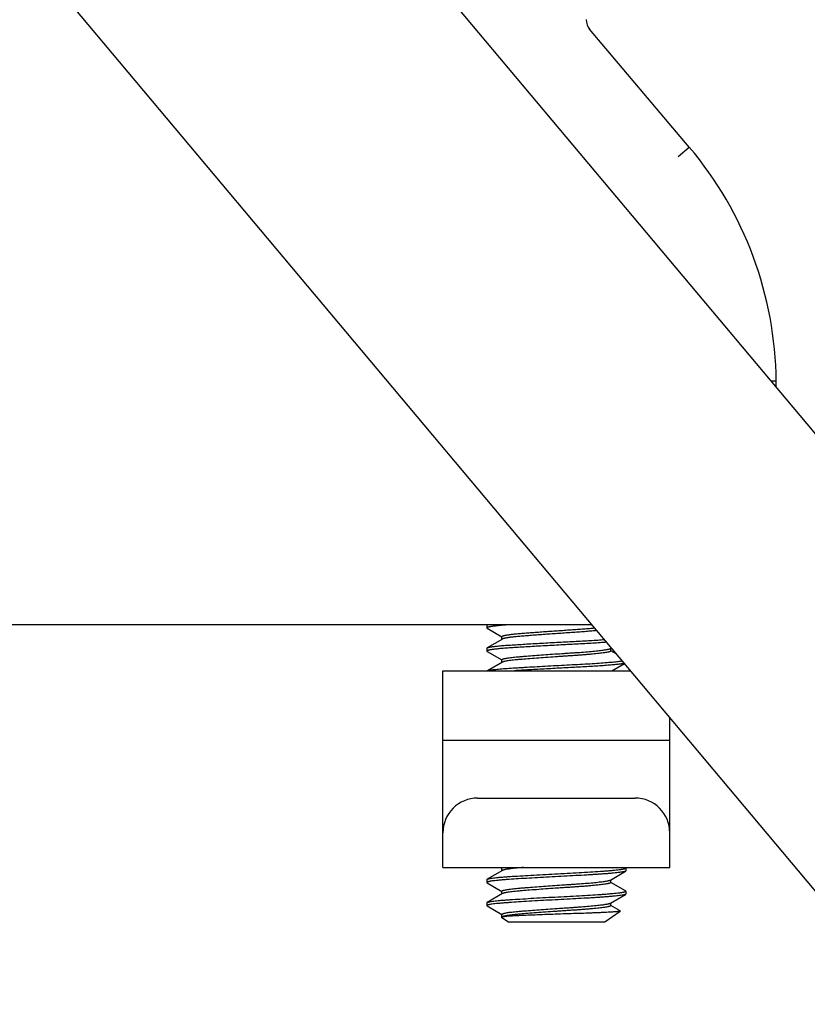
# Model space of a CAD drawing. Header units: inches. Extents: x 0 to 88, y 0 to 68.
# Tile 10 of 22: x 17.3 to 18.6, y 49.9 to 51.6. Entities that reach past the tile are written whole.
import ezdxf

# ---------------------------------------------------------------- set-up
doc = ezdxf.new("R2010")
doc.units = ezdxf.units.IN
doc.header["$LTSCALE"] = 4.84
doc.header["$MEASUREMENT"] = 0
for name, color, linetype in [('206380_1_BL12', 7, 'CONTINUOUS'), ('206685_1_BL25', 7, 'CONTINUOUS'), ('234013M_1_BL36', 7, 'CONTINUOUS'), ('807_2859_91760A321_1_BL49', 7, 'CONTINUOUS')]:
    doc.layers.add(name, color=color, linetype=linetype)

# ---------------------------------------------------------------- blocks, each defined once
blk = doc.blocks.new('206380_1_BL12', base_point=(44.3843, 30.2956))
at = {"layer": '206380_1_BL12', "color": 7, "linetype": 'CONTINUOUS'}
for p, q in [((18.433, 51.3605), (18.2634, 51.5611)), ((18.4139, 51.3446), (18.433, 51.3605)), ((18.5808, 50.9624), (18.5734, 50.9625)), ((18.5808, 50.9524), (18.5808, 50.9624)), ((18.2678, 50.5476), (15.9544, 50.5476))]:
    blk.add_line(p, q, dxfattribs=at)
for centre, radius, start, end in [((18.2825, 51.5773), 0.025, 180, 220.2173), ((17.9558, 50.9569), 0.625, 0.5, 40.2173)]:
    blk.add_arc(centre, radius, start, end, dxfattribs=at)
blk = doc.blocks.new('206685_1_BL25', base_point=(42.4531, 28.9674))
at = {"layer": '206685_1_BL25', "color": 7, "linetype": 'CONTINUOUS'}
for p, q in [((18.014, 50.1351), (18.014, 50.4697)), ((18.014, 50.4697), (18.3331, 50.4697)), ((18.3998, 50.1351), (18.3998, 50.3903)), ((18.014, 50.3516), (18.3998, 50.3516)), ((18.073, 50.2532), (18.3407, 50.2532)), ((18.014, 50.1351), (18.3998, 50.1351))]:
    blk.add_line(p, q, dxfattribs=at)
for centre, major_axis, start_param, end_param in [((18.073, 50.1941), (0.0591, 0), 1.570796, 3.141593), ((18.3407, 50.1941), (0, 0.0591), -1.570796, 0)]:
    blk.add_ellipse(centre, major_axis=major_axis, ratio=1, start_param=start_param, end_param=end_param, dxfattribs=at)
blk = doc.blocks.new('234013M_1_BL36', base_point=(17.0778, 33.5962))
at = {"layer": '234013M_1_BL36', "color": 7, "linetype": 'CONTINUOUS'}
for p, q in [((21.106, 47.943), (17.7392, 51.9554)), ((20.723, 47.6216), (17.356, 51.6342))]:
    blk.add_line(p, q, dxfattribs=at)
blk = doc.blocks.new('807_2859_91760A321_1_BL49', base_point=(44.1607, 29.1402))
at = {"layer": '807_2859_91760A321_1_BL49', "color": 7, "linetype": 'CONTINUOUS'}
for p, q in [((18.0888, 50.5476), (18.0888, 50.5426)), ((18.0888, 50.5426), (18.0892, 50.5421)), ((18.0892, 50.5421), (18.1142, 50.5276)), ((18.115, 50.5237), (18.0893, 50.5088)), ((18.1143, 50.5233), (18.1143, 50.5279)), ((18.0888, 50.5082), (18.0893, 50.5088)), ((18.0888, 50.5082), (18.0888, 50.5033)), ((18.0888, 50.5033), (18.0892, 50.5027)), ((18.0892, 50.5027), (18.1142, 50.4882)), ((18.2988, 50.5075), (18.3006, 50.5085)), ((18.2994, 50.5033), (18.2994, 50.5078)), ((18.3097, 50.4977), (18.2996, 50.5035)), ((18.115, 50.4843), (18.0898, 50.4697)), ((18.1143, 50.4839), (18.1143, 50.4885)), ((18.3015, 50.4697), (18.3228, 50.482)), ((18.0899, 50.4697), (18.0944, 50.4708)), ((18.115, 50.13), (18.0893, 50.1151)), ((18.1122, 50.1351), (18.1142, 50.1339)), ((18.1143, 50.1296), (18.1143, 50.1342)), ((18.3245, 50.1347), (18.3239, 50.1351)), ((18.325, 50.1342), (18.3245, 50.1347)), ((18.325, 50.1342), (18.325, 50.1292)), ((18.0888, 50.1145), (18.0893, 50.1151)), ((18.0888, 50.1145), (18.0888, 50.1096)), ((18.2988, 50.1138), (18.3245, 50.1287)), ((18.2994, 50.1096), (18.2994, 50.1141)), ((18.325, 50.1292), (18.3245, 50.1287)), ((18.0888, 50.1096), (18.0892, 50.109)), ((18.0892, 50.109), (18.1142, 50.0945)), ((18.3245, 50.0954), (18.2996, 50.1098)), ((18.115, 50.0906), (18.0893, 50.0757)), ((18.1143, 50.0902), (18.1143, 50.0948)), ((18.2988, 50.0744), (18.3245, 50.0893)), ((18.325, 50.0948), (18.3245, 50.0954)), ((18.325, 50.0899), (18.3245, 50.0893)), ((18.325, 50.0948), (18.325, 50.0899)), ((18.0888, 50.0751), (18.0893, 50.0757)), ((18.0888, 50.0751), (18.0888, 50.0702)), ((18.0888, 50.0702), (18.0892, 50.0696)), ((18.0892, 50.0697), (18.1142, 50.0552)), ((18.2994, 50.0702), (18.2994, 50.0748)), ((18.3154, 50.0613), (18.2996, 50.0705)), ((18.1243, 50.0427), (18.1137, 50.0501)), ((18.1167, 50.0512), (18.1138, 50.0505)), ((18.1143, 50.0509), (18.1143, 50.0554)), ((18.115, 50.0513), (18.1143, 50.0509)), ((18.2894, 50.0427), (18.3155, 50.0609)), ((18.1243, 50.0427), (18.2894, 50.0427))]:
    blk.add_line(p, q, dxfattribs=at)
for points, knots in [([(18.0944, 50.5446), (18.094, 50.5446), (18.0932, 50.5444), (18.092, 50.5441), (18.091, 50.5439), (18.0902, 50.5436), (18.0897, 50.5434), (18.0893, 50.5433), (18.089, 50.5431), (18.0888, 50.5428), (18.0888, 50.5426)], [0, 0, 0, 0, 0.218323, 0.409385, 0.573065, 0.709361, 0.818518, 0.863183, 0.901501, 1, 1, 1, 1]), ([(18.1228, 50.5476), (18.1198, 50.5474), (18.1141, 50.547), (18.1063, 50.5462), (18.1007, 50.5456), (18.0969, 50.5451), (18.0952, 50.5448), (18.0944, 50.5446)], [0, 0, 0, 0, 0.319981, 0.595597, 0.823281, 0.918176, 1, 1, 1, 1]), ([(18.1188, 50.5299), (18.1194, 50.53), (18.1209, 50.5303), (18.1232, 50.5307), (18.1259, 50.5311), (18.1301, 50.5317), (18.1361, 50.5324), (18.1442, 50.5331), (18.1532, 50.5339), (18.1632, 50.5346), (18.1738, 50.5354), (18.185, 50.5363), (18.1966, 50.5371), (18.2083, 50.5379), (18.22, 50.5387), (18.2314, 50.5395), (18.2425, 50.5402), (18.253, 50.541), (18.2628, 50.5418), (18.269, 50.5423), (18.272, 50.5426)], [0, 0, 0, 0, 0.01318, 0.028599, 0.046199, 0.065915, 0.111375, 0.164292, 0.223845, 0.289077, 0.358935, 0.43229, 0.507953, 0.584706, 0.661313, 0.736529, 0.809139, 0.877979, 0.941942, 1, 1, 1, 1]), ([(18.2758, 50.5381), (18.2729, 50.5378), (18.2668, 50.5372), (18.2571, 50.5364), (18.2485, 50.5357), (18.2412, 50.5352), (18.2355, 50.5348), (18.2297, 50.5344), (18.2218, 50.5339), (18.2117, 50.5332), (18.1997, 50.5324), (18.1877, 50.5315), (18.1761, 50.5307), (18.165, 50.5299), (18.1547, 50.529), (18.1452, 50.5283), (18.1368, 50.5275), (18.1305, 50.5268), (18.1261, 50.5263), (18.1234, 50.5258), (18.1209, 50.5254), (18.1195, 50.5251), (18.1188, 50.525)], [0, 0, 0, 0, 0.055289, 0.117116, 0.184438, 0.219801, 0.2561, 0.29318, 0.330885, 0.407519, 0.484682, 0.561056, 0.635337, 0.706253, 0.772588, 0.833207, 0.887074, 0.933302, 0.953316, 0.97115, 0.986731, 1, 1, 1, 1]), ([(18.0944, 50.5102), (18.0953, 50.5103), (18.0971, 50.5106), (18.1, 50.511), (18.1034, 50.5115), (18.1087, 50.512), (18.1163, 50.5127), (18.1265, 50.5134), (18.1379, 50.5141), (18.1505, 50.5149), (18.1639, 50.5157), (18.1781, 50.5165), (18.1927, 50.5174), (18.2075, 50.5182), (18.2223, 50.519), (18.2369, 50.5197), (18.251, 50.5204), (18.2644, 50.5212), (18.2768, 50.522), (18.2848, 50.5226), (18.2886, 50.5229)], [0, 0, 0, 0, 0.013071, 0.028381, 0.04587, 0.06547, 0.110687, 0.163346, 0.222627, 0.28759, 0.357199, 0.430347, 0.505866, 0.582555, 0.659194, 0.734557, 0.807445, 0.876702, 0.941229, 1, 1, 1, 1]), ([(18.2925, 50.5182), (18.2887, 50.5179), (18.2809, 50.5173), (18.2685, 50.5165), (18.255, 50.5157), (18.2408, 50.515), (18.226, 50.5142), (18.2109, 50.5134), (18.1957, 50.5126), (18.1807, 50.5118), (18.1662, 50.5109), (18.1523, 50.5101), (18.1393, 50.5093), (18.1275, 50.5086), (18.117, 50.5078), (18.1092, 50.5071), (18.1037, 50.5066), (18.1002, 50.5061), (18.0972, 50.5057), (18.0953, 50.5054), (18.0944, 50.5053)], [0, 0, 0, 0, 0.056655, 0.119557, 0.187659, 0.259829, 0.334872, 0.411537, 0.488545, 0.564609, 0.638466, 0.708881, 0.774682, 0.834773, 0.888151, 0.933949, 0.953772, 0.971434, 0.986865, 1, 1, 1, 1]), ([(18.1143, 50.5279), (18.1143, 50.5279), (18.1144, 50.5281), (18.1146, 50.5284), (18.115, 50.5286), (18.1155, 50.5289), (18.1161, 50.5291), (18.1169, 50.5294), (18.1178, 50.5296), (18.1184, 50.5298), (18.1188, 50.5299)], [0, 0, 0, 0, 0.050445, 0.114808, 0.200027, 0.309098, 0.443287, 0.603089, 0.788664, 1, 1, 1, 1]), ([(18.1188, 50.525), (18.1184, 50.5249), (18.1176, 50.5247), (18.1165, 50.5244), (18.1157, 50.524), (18.1152, 50.5238), (18.115, 50.5237)], [0, 0, 0, 0, 0.324002, 0.598484, 0.823547, 1, 1, 1, 1]), ([(18.0944, 50.5053), (18.094, 50.5052), (18.0932, 50.505), (18.092, 50.5048), (18.091, 50.5045), (18.0902, 50.5043), (18.0897, 50.5041), (18.0893, 50.5039), (18.089, 50.5037), (18.0888, 50.5035), (18.0888, 50.5033)], [0, 0, 0, 0, 0.218323, 0.409387, 0.573069, 0.709366, 0.818523, 0.863187, 0.901504, 1, 1, 1, 1]), ([(18.0893, 50.5088), (18.0894, 50.5088), (18.0896, 50.509), (18.0903, 50.5092), (18.0913, 50.5095), (18.0927, 50.5099), (18.0938, 50.5101), (18.0944, 50.5102)], [0, 0, 0, 0, 0.071389, 0.157721, 0.376452, 0.657268, 1, 1, 1, 1]), ([(18.1188, 50.4905), (18.1197, 50.4907), (18.1217, 50.4911), (18.125, 50.4917), (18.129, 50.4922), (18.1353, 50.4929), (18.1423, 50.4936), (18.1499, 50.4942), (18.1587, 50.4949), (18.1704, 50.4958), (18.1851, 50.4969), (18.2005, 50.498), (18.2135, 50.4989), (18.2239, 50.4996), (18.2315, 50.5001), (18.239, 50.5006), (18.2484, 50.5012), (18.2594, 50.5021), (18.2697, 50.503), (18.2771, 50.5038), (18.282, 50.5044), (18.2863, 50.5049), (18.29, 50.5054), (18.2931, 50.5059), (18.2953, 50.5064), (18.2967, 50.5067), (18.2976, 50.507), (18.2983, 50.5072), (18.2987, 50.5074), (18.2988, 50.5075)], [0, 0, 0, 0, 0.015349, 0.03405, 0.055979, 0.080984, 0.139527, 0.172666, 0.208077, 0.284677, 0.367129, 0.453067, 0.540028, 0.583114, 0.625518, 0.666939, 0.70708, 0.78239, 0.849296, 0.878994, 0.905903, 0.92983, 0.950612, 0.9681, 0.982189, 0.987936, 0.992811, 0.996824, 1, 1, 1, 1]), ([(18.2994, 50.5033), (18.2994, 50.5032), (18.2994, 50.5031), (18.2993, 50.503), (18.2992, 50.5028), (18.299, 50.5026), (18.2986, 50.5024), (18.2979, 50.5022), (18.2971, 50.5019), (18.2961, 50.5017), (18.295, 50.5014), (18.2931, 50.501), (18.2903, 50.5006), (18.2865, 50.5), (18.282, 50.4994), (18.275, 50.4986), (18.2672, 50.4979), (18.2588, 50.4971), (18.2519, 50.4966), (18.2446, 50.4961), (18.237, 50.4955), (18.2292, 50.495), (18.2212, 50.4945), (18.2131, 50.494), (18.2022, 50.4932), (18.1888, 50.4923), (18.1733, 50.4911), (18.1589, 50.49), (18.1477, 50.4891), (18.1396, 50.4884), (18.1342, 50.4879), (18.1295, 50.4873), (18.1254, 50.4868), (18.1218, 50.4862), (18.1197, 50.4858), (18.1188, 50.4856)], [0, 0, 0, 0, 0.000766, 0.001603, 0.00257, 0.003709, 0.006584, 0.010339, 0.015012, 0.020622, 0.027169, 0.034646, 0.052345, 0.073605, 0.098264, 0.12614, 0.190652, 0.226795, 0.265167, 0.305469, 0.347387, 0.390598, 0.43477, 0.479557, 0.524609, 0.614107, 0.700491, 0.781079, 0.853363, 0.885678, 0.915108, 0.941435, 0.964469, 0.984038, 1, 1, 1, 1]), ([(18.0944, 50.4708), (18.0955, 50.471), (18.0978, 50.4714), (18.1017, 50.4719), (18.1062, 50.4724), (18.1134, 50.4731), (18.1238, 50.4739), (18.135, 50.4746), (18.145, 50.4752), (18.1559, 50.4759), (18.1703, 50.4767), (18.1881, 50.4777), (18.2065, 50.4787), (18.2248, 50.4797), (18.2427, 50.4806), (18.2597, 50.4815), (18.2754, 50.4825), (18.2894, 50.4835), (18.2998, 50.4844), (18.3071, 50.4851), (18.3117, 50.4856), (18.3156, 50.4861), (18.318, 50.4864), (18.319, 50.4866)], [0, 0, 0, 0, 0.01431, 0.031582, 0.051712, 0.074577, 0.127964, 0.190478, 0.224689, 0.260596, 0.336599, 0.416622, 0.498704, 0.580832, 0.660988, 0.73721, 0.807637, 0.870546, 0.924404, 0.947522, 0.967905, 0.985434, 1, 1, 1, 1]), ([(18.1143, 50.4885), (18.1143, 50.4886), (18.1144, 50.4888), (18.1146, 50.489), (18.115, 50.4893), (18.1155, 50.4895), (18.1161, 50.4898), (18.1169, 50.49), (18.1178, 50.4903), (18.1184, 50.4904), (18.1188, 50.4905)], [0, 0, 0, 0, 0.050456, 0.114826, 0.200048, 0.309119, 0.443305, 0.603102, 0.788671, 1, 1, 1, 1]), ([(18.1188, 50.4856), (18.1184, 50.4855), (18.1176, 50.4853), (18.1165, 50.485), (18.1157, 50.4847), (18.1152, 50.4844), (18.115, 50.4843)], [0, 0, 0, 0, 0.324002, 0.598481, 0.823542, 1, 1, 1, 1]), ([(18.3226, 50.4824), (18.322, 50.4822), (18.3207, 50.482), (18.3185, 50.4816), (18.3159, 50.4812), (18.3116, 50.4807), (18.3051, 50.48), (18.2963, 50.4792), (18.286, 50.4783), (18.2744, 50.4775), (18.2618, 50.4768), (18.2483, 50.476), (18.2342, 50.4753), (18.2196, 50.4745), (18.2048, 50.4737), (18.1901, 50.4729), (18.1756, 50.4721), (18.1616, 50.4713), (18.1484, 50.4705), (18.1398, 50.47), (18.1357, 50.4697)], [0, 0, 0, 0, 0.009404, 0.021182, 0.035303, 0.051722, 0.091189, 0.138976, 0.194335, 0.256397, 0.324188, 0.396639, 0.47261, 0.550902, 0.63028, 0.709484, 0.787264, 0.862393, 0.933681, 1, 1, 1, 1]), ([(18.0944, 50.1165), (18.0956, 50.1167), (18.0984, 50.1171), (18.1028, 50.1177), (18.1081, 50.1183), (18.1142, 50.1188), (18.121, 50.1193), (18.1313, 50.12), (18.1456, 50.1209), (18.1641, 50.122), (18.1839, 50.1232), (18.2044, 50.1243), (18.225, 50.1254), (18.245, 50.1264), (18.2639, 50.1274), (18.2786, 50.1284), (18.2893, 50.1292), (18.2964, 50.1298), (18.3028, 50.1303), (18.3085, 50.1309), (18.3127, 50.1314), (18.3157, 50.1318), (18.3176, 50.132), (18.3193, 50.1323), (18.3208, 50.1326), (18.322, 50.1328), (18.3231, 50.1331), (18.3239, 50.1333), (18.3244, 50.1336), (18.3247, 50.1337), (18.3249, 50.1339), (18.325, 50.134), (18.325, 50.1341), (18.325, 50.1342)], [0, 0, 0, 0, 0.015886, 0.035412, 0.05843, 0.084763, 0.114219, 0.146572, 0.21896, 0.299681, 0.386222, 0.475889, 0.565894, 0.653432, 0.735784, 0.810397, 0.844067, 0.874958, 0.902832, 0.927475, 0.948695, 0.957972, 0.966334, 0.973768, 0.980263, 0.985812, 0.99041, 0.994065, 0.996802, 0.997847, 0.998699, 0.999395, 1, 1, 1, 1]), ([(18.1143, 50.1342), (18.1143, 50.1342), (18.1144, 50.1344), (18.1146, 50.1346), (18.1149, 50.1349), (18.1151, 50.135), (18.1152, 50.1351)], [0, 0, 0, 0, 0.171489, 0.38286, 0.655651, 1, 1, 1, 1]), ([(18.1188, 50.1313), (18.1184, 50.1312), (18.1176, 50.131), (18.1165, 50.1307), (18.1157, 50.1303), (18.1152, 50.1301), (18.115, 50.13)], [0, 0, 0, 0, 0.324001, 0.598481, 0.823544, 1, 1, 1, 1]), ([(18.1511, 50.1351), (18.1492, 50.1349), (18.1457, 50.1346), (18.1406, 50.1342), (18.1359, 50.1337), (18.1316, 50.1333), (18.1277, 50.1328), (18.1243, 50.1323), (18.1214, 50.1318), (18.1196, 50.1314), (18.1188, 50.1313)], [0, 0, 0, 0, 0.169071, 0.32713, 0.473302, 0.606756, 0.726777, 0.832702, 0.923938, 1, 1, 1, 1]), ([(18.0893, 50.1151), (18.0894, 50.1151), (18.0896, 50.1153), (18.0903, 50.1155), (18.0913, 50.1158), (18.0927, 50.1162), (18.0938, 50.1164), (18.0944, 50.1165)], [0, 0, 0, 0, 0.071388, 0.157719, 0.376451, 0.657267, 1, 1, 1, 1]), ([(18.3245, 50.1287), (18.3244, 50.1286), (18.3239, 50.1284), (18.3232, 50.1282), (18.3222, 50.1279), (18.321, 50.1277), (18.3196, 50.1274), (18.3173, 50.1271), (18.314, 50.1266), (18.3094, 50.1261), (18.304, 50.1255), (18.2979, 50.125), (18.2912, 50.1244), (18.2838, 50.1239), (18.2759, 50.1233), (18.2675, 50.1228), (18.2554, 50.1221), (18.2396, 50.1212), (18.2199, 50.1202), (18.1999, 50.1191), (18.1801, 50.118), (18.1611, 50.1169), (18.1434, 50.1159), (18.1297, 50.115), (18.1199, 50.1143), (18.1134, 50.1138), (18.1076, 50.1133), (18.1025, 50.1127), (18.0982, 50.1122), (18.0956, 50.1118), (18.0944, 50.1116)], [0, 0, 0, 0, 0.002627, 0.006116, 0.010494, 0.015767, 0.021933, 0.028984, 0.045705, 0.065821, 0.089187, 0.115635, 0.144974, 0.176991, 0.211454, 0.248113, 0.286697, 0.368509, 0.454509, 0.542184, 0.628969, 0.712328, 0.789824, 0.859192, 0.890183, 0.918411, 0.943671, 0.965791, 0.984612, 1, 1, 1, 1]), ([(18.1188, 50.0968), (18.1197, 50.097), (18.1217, 50.0974), (18.125, 50.098), (18.129, 50.0985), (18.1353, 50.0992), (18.1423, 50.0999), (18.1499, 50.1005), (18.1587, 50.1012), (18.1704, 50.1021), (18.1851, 50.1032), (18.2005, 50.1043), (18.2135, 50.1052), (18.2239, 50.1059), (18.2315, 50.1064), (18.239, 50.1069), (18.2484, 50.1075), (18.2594, 50.1084), (18.2697, 50.1093), (18.2771, 50.1101), (18.282, 50.1107), (18.2863, 50.1112), (18.29, 50.1117), (18.2931, 50.1122), (18.2953, 50.1127), (18.2967, 50.113), (18.2976, 50.1133), (18.2983, 50.1135), (18.2987, 50.1137), (18.2988, 50.1138)], [0, 0, 0, 0, 0.015349, 0.03405, 0.055979, 0.080984, 0.139527, 0.172665, 0.208076, 0.284676, 0.367128, 0.453065, 0.540027, 0.583112, 0.625517, 0.666937, 0.707079, 0.782389, 0.849295, 0.878992, 0.905902, 0.929829, 0.95061, 0.968099, 0.982187, 0.987934, 0.992809, 0.996823, 1, 1, 1, 1]), ([(18.0944, 50.1116), (18.094, 50.1115), (18.0932, 50.1113), (18.092, 50.1111), (18.091, 50.1108), (18.0902, 50.1106), (18.0897, 50.1104), (18.0893, 50.1102), (18.089, 50.11), (18.0888, 50.1098), (18.0888, 50.1096)], [0, 0, 0, 0, 0.218323, 0.409386, 0.573067, 0.709362, 0.81852, 0.863184, 0.901502, 1, 1, 1, 1]), ([(18.1143, 50.0948), (18.1143, 50.0949), (18.1144, 50.0951), (18.1146, 50.0953), (18.115, 50.0956), (18.1155, 50.0958), (18.1161, 50.0961), (18.1169, 50.0963), (18.1178, 50.0966), (18.1184, 50.0967), (18.1188, 50.0968)], [0, 0, 0, 0, 0.050445, 0.11481, 0.200031, 0.309104, 0.443293, 0.603095, 0.788668, 1, 1, 1, 1]), ([(18.2994, 50.1096), (18.2994, 50.1095), (18.2994, 50.1094), (18.2993, 50.1093), (18.2992, 50.1091), (18.299, 50.1089), (18.2986, 50.1087), (18.2979, 50.1085), (18.2971, 50.1082), (18.2961, 50.108), (18.295, 50.1077), (18.2931, 50.1073), (18.2903, 50.1069), (18.2865, 50.1063), (18.282, 50.1057), (18.275, 50.1049), (18.2672, 50.1042), (18.2588, 50.1034), (18.2519, 50.1029), (18.2446, 50.1024), (18.237, 50.1018), (18.2292, 50.1013), (18.2212, 50.1008), (18.2131, 50.1003), (18.2022, 50.0995), (18.1888, 50.0986), (18.1733, 50.0974), (18.1589, 50.0963), (18.1477, 50.0954), (18.1396, 50.0947), (18.1342, 50.0942), (18.1295, 50.0936), (18.1254, 50.0931), (18.1218, 50.0925), (18.1197, 50.0921), (18.1188, 50.0919)], [0, 0, 0, 0, 0.000766, 0.001603, 0.002571, 0.003709, 0.006585, 0.01034, 0.015014, 0.020623, 0.02717, 0.034648, 0.052346, 0.073607, 0.098265, 0.126141, 0.190653, 0.226796, 0.265168, 0.30547, 0.347388, 0.390599, 0.434771, 0.479558, 0.52461, 0.614108, 0.700492, 0.781079, 0.853363, 0.885678, 0.915108, 0.941435, 0.964469, 0.984038, 1, 1, 1, 1]), ([(18.0944, 50.0771), (18.0956, 50.0773), (18.0984, 50.0778), (18.1028, 50.0783), (18.1081, 50.0789), (18.1142, 50.0794), (18.121, 50.0799), (18.1313, 50.0807), (18.1456, 50.0815), (18.1641, 50.0827), (18.1839, 50.0838), (18.2044, 50.0849), (18.225, 50.086), (18.245, 50.0871), (18.2639, 50.0881), (18.2786, 50.089), (18.2893, 50.0898), (18.2964, 50.0904), (18.3028, 50.091), (18.3085, 50.0915), (18.3127, 50.092), (18.3157, 50.0924), (18.3176, 50.0927), (18.3193, 50.0929), (18.3208, 50.0932), (18.322, 50.0934), (18.3231, 50.0937), (18.3239, 50.094), (18.3244, 50.0942), (18.3247, 50.0944), (18.3249, 50.0945), (18.325, 50.0946), (18.325, 50.0947), (18.325, 50.0948)], [0, 0, 0, 0, 0.015886, 0.035412, 0.058431, 0.084763, 0.114219, 0.146573, 0.218961, 0.299682, 0.386223, 0.47589, 0.565895, 0.653433, 0.735785, 0.810398, 0.844067, 0.874958, 0.902832, 0.927474, 0.948695, 0.957971, 0.966333, 0.973767, 0.980262, 0.985811, 0.990409, 0.994064, 0.996801, 0.997846, 0.998699, 0.999395, 1, 1, 1, 1]), ([(18.3245, 50.0893), (18.3244, 50.0892), (18.3239, 50.089), (18.3232, 50.0888), (18.3222, 50.0886), (18.321, 50.0883), (18.3196, 50.0881), (18.3173, 50.0877), (18.314, 50.0873), (18.3094, 50.0867), (18.304, 50.0862), (18.2979, 50.0856), (18.2912, 50.0851), (18.2838, 50.0845), (18.2759, 50.0839), (18.2675, 50.0834), (18.2554, 50.0827), (18.2396, 50.0819), (18.2199, 50.0809), (18.1999, 50.0798), (18.1801, 50.0787), (18.1611, 50.0776), (18.1434, 50.0765), (18.1297, 50.0756), (18.1199, 50.0749), (18.1134, 50.0744), (18.1076, 50.0739), (18.1025, 50.0734), (18.0982, 50.0728), (18.0956, 50.0724), (18.0944, 50.0722)], [0, 0, 0, 0, 0.002627, 0.006117, 0.010494, 0.015767, 0.021933, 0.028985, 0.045706, 0.065821, 0.089187, 0.115635, 0.144974, 0.176992, 0.211454, 0.248113, 0.286697, 0.368509, 0.454509, 0.542184, 0.628968, 0.712328, 0.789824, 0.859192, 0.890183, 0.91841, 0.943671, 0.965791, 0.984612, 1, 1, 1, 1]), ([(18.1188, 50.0919), (18.1184, 50.0918), (18.1176, 50.0916), (18.1165, 50.0913), (18.1157, 50.091), (18.1152, 50.0907), (18.115, 50.0906)], [0, 0, 0, 0, 0.324002, 0.598484, 0.823547, 1, 1, 1, 1]), ([(18.0944, 50.0722), (18.094, 50.0721), (18.0932, 50.072), (18.092, 50.0717), (18.091, 50.0715), (18.0902, 50.0712), (18.0897, 50.071), (18.0893, 50.0708), (18.089, 50.0706), (18.0888, 50.0704), (18.0888, 50.0702)], [0, 0, 0, 0, 0.218312, 0.409364, 0.57302, 0.709263, 0.818368, 0.86303, 0.901359, 1, 1, 1, 1]), ([(18.0893, 50.0757), (18.0894, 50.0758), (18.0896, 50.0759), (18.0903, 50.0761), (18.0913, 50.0764), (18.0927, 50.0768), (18.0938, 50.077), (18.0944, 50.0771)], [0, 0, 0, 0, 0.071374, 0.157694, 0.37642, 0.657248, 1, 1, 1, 1]), ([(18.1188, 50.0574), (18.1197, 50.0576), (18.1217, 50.058), (18.125, 50.0586), (18.129, 50.0591), (18.1353, 50.0599), (18.1423, 50.0605), (18.1499, 50.0611), (18.1587, 50.0618), (18.1704, 50.0627), (18.1851, 50.0638), (18.2005, 50.0649), (18.2135, 50.0658), (18.2239, 50.0665), (18.2315, 50.067), (18.239, 50.0675), (18.2484, 50.0682), (18.2594, 50.069), (18.2697, 50.07), (18.2771, 50.0707), (18.282, 50.0713), (18.2863, 50.0718), (18.29, 50.0724), (18.2931, 50.0729), (18.2953, 50.0733), (18.2967, 50.0737), (18.2976, 50.0739), (18.2983, 50.0742), (18.2987, 50.0743), (18.2988, 50.0744)], [0, 0, 0, 0, 0.015349, 0.03405, 0.055979, 0.080984, 0.139527, 0.172665, 0.208076, 0.284677, 0.367129, 0.453066, 0.540027, 0.583113, 0.625517, 0.666937, 0.707078, 0.782389, 0.849295, 0.878992, 0.905901, 0.929829, 0.95061, 0.968098, 0.982187, 0.987933, 0.992809, 0.996823, 1, 1, 1, 1]), ([(18.2994, 50.0702), (18.2994, 50.0701), (18.2994, 50.07), (18.2993, 50.0699), (18.2992, 50.0698), (18.299, 50.0696), (18.2986, 50.0693), (18.2979, 50.0691), (18.2971, 50.0688), (18.2961, 50.0686), (18.295, 50.0683), (18.2931, 50.068), (18.2903, 50.0675), (18.2865, 50.0669), (18.282, 50.0664), (18.275, 50.0656), (18.2672, 50.0648), (18.2588, 50.0641), (18.2519, 50.0635), (18.2446, 50.063), (18.237, 50.0625), (18.2292, 50.062), (18.2212, 50.0614), (18.2131, 50.0609), (18.2022, 50.0601), (18.1888, 50.0592), (18.1733, 50.058), (18.1589, 50.0569), (18.1477, 50.056), (18.1396, 50.0553), (18.1342, 50.0548), (18.1295, 50.0543), (18.1254, 50.0537), (18.1218, 50.0532), (18.1197, 50.0527), (18.1188, 50.0525)], [0, 0, 0, 0, 0.000766, 0.001602, 0.00257, 0.003708, 0.006584, 0.010338, 0.015012, 0.020621, 0.027169, 0.034646, 0.052345, 0.073605, 0.098264, 0.126139, 0.190651, 0.226794, 0.265167, 0.305468, 0.347386, 0.390597, 0.434769, 0.479557, 0.524609, 0.614107, 0.700491, 0.781078, 0.853363, 0.885678, 0.915108, 0.941435, 0.96447, 0.984038, 1, 1, 1, 1]), ([(18.1138, 50.0505), (18.1137, 50.0505), (18.1136, 50.0505), (18.1136, 50.0504), (18.1136, 50.0503), (18.1136, 50.0502), (18.1136, 50.0502), (18.1137, 50.0501), (18.1137, 50.0501)], [0, 0, 0, 0, 0.317087, 0.533857, 0.628309, 0.730654, 0.852228, 1, 1, 1, 1]), ([(18.1143, 50.0554), (18.1143, 50.0555), (18.1144, 50.0557), (18.1146, 50.056), (18.115, 50.0562), (18.1155, 50.0564), (18.1161, 50.0567), (18.1169, 50.0569), (18.1178, 50.0572), (18.1184, 50.0574), (18.1188, 50.0574)], [0, 0, 0, 0, 0.0504, 0.114741, 0.199946, 0.309001, 0.44319, 0.60301, 0.788619, 1, 1, 1, 1]), ([(18.1188, 50.0525), (18.1184, 50.0524), (18.1176, 50.0522), (18.1165, 50.0519), (18.1157, 50.0516), (18.1152, 50.0514), (18.115, 50.0513)], [0, 0, 0, 0, 0.323601, 0.597995, 0.82321, 1, 1, 1, 1]), ([(18.3155, 50.0609), (18.3154, 50.0609), (18.3153, 50.0608), (18.3151, 50.0607), (18.3147, 50.0606), (18.314, 50.0605), (18.3131, 50.0604), (18.3121, 50.0602), (18.3104, 50.06), (18.3078, 50.0598), (18.3041, 50.0595), (18.2997, 50.0592), (18.2947, 50.0589), (18.2891, 50.0586), (18.2829, 50.0583), (18.2761, 50.058), (18.2689, 50.0577), (18.2585, 50.0573), (18.2446, 50.0568), (18.2273, 50.0563), (18.2096, 50.0557), (18.1919, 50.0551), (18.1749, 50.0544), (18.159, 50.0538), (18.1468, 50.0533), (18.1381, 50.0529), (18.1324, 50.0526), (18.1274, 50.0523), (18.1231, 50.0519), (18.1196, 50.0516), (18.1176, 50.0514), (18.1167, 50.0512)], [0, 0, 0, 0, 0.000706, 0.001621, 0.004107, 0.007492, 0.011785, 0.016987, 0.023099, 0.038031, 0.056532, 0.078518, 0.103815, 0.132229, 0.163549, 0.197552, 0.233982, 0.272565, 0.355074, 0.442731, 0.53291, 0.622719, 0.709238, 0.789681, 0.861414, 0.893222, 0.921886, 0.947096, 0.96864, 0.98633, 1, 1, 1, 1]), ([(18.3154, 50.0613), (18.3155, 50.0612), (18.3155, 50.0612), (18.3156, 50.0611), (18.3156, 50.061), (18.3156, 50.061), (18.3155, 50.0609), (18.3155, 50.0609)], [0, 0, 0, 0, 0.318755, 0.53636, 0.63069, 0.732667, 1, 1, 1, 1])]:
    blk.add_open_spline(points, degree=3, knots=knots, dxfattribs=at)

msp = doc.modelspace()

# ---------------------------------------------------------------- block references
at = {"layer": '206380_1_BL12'}
msp.add_blockref('206380_1_BL12', (44.3843, 30.2956), dxfattribs=at)
at = {"layer": '206685_1_BL25'}
msp.add_blockref('206685_1_BL25', (42.4531, 28.9674), dxfattribs=at)
at = {"layer": '234013M_1_BL36'}
msp.add_blockref('234013M_1_BL36', (17.0778, 33.5962), dxfattribs=at)
at = {"layer": '807_2859_91760A321_1_BL49'}
msp.add_blockref('807_2859_91760A321_1_BL49', (44.1607, 29.1402), dxfattribs=at)

doc.saveas('drawing.dxf')
